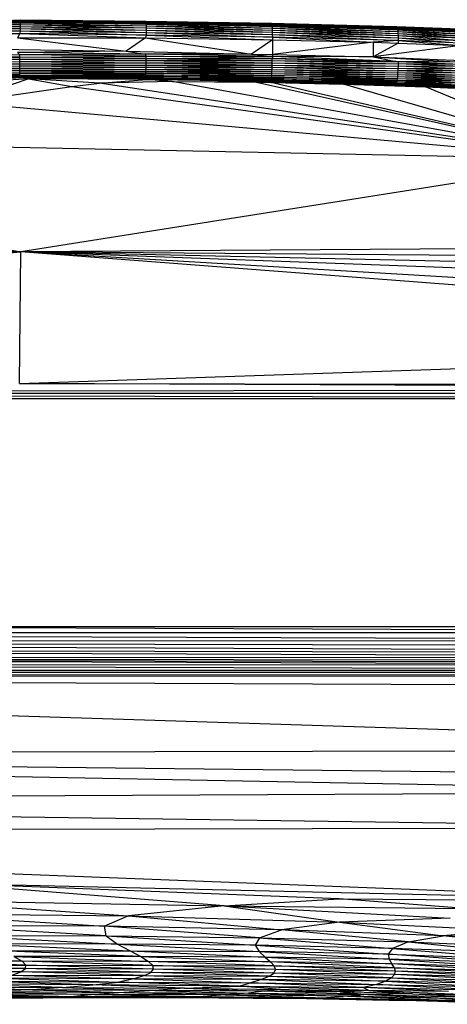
# Paper-space layout '_Posterior' of a CAD drawing. Header units: millimetres. Extents: x -1200 to 50, y -70 to 65.
# Tile 14 of 55: x -916 to -860, y -65 to 65. Entities that reach past the tile are written whole.
import ezdxf

# ---------------------------------------------------------------- set-up
doc = ezdxf.new("R2010")
doc.units = ezdxf.units.MM

psp = doc.layouts.new('_Posterior')

# ---------------------------------------------------------------- linework, layer by layer
at = {"color": 7, "linetype": 'Continuous', "lineweight": 25}
for p, q in [((-922.36, 64.65), (-916.2, 64.85)), ((-917, 64.83), (-916.17, 64.89)), ((-916.17, 64.89), (-916.2, 64.85)), ((-916.2, 64.85), (-916.2, 64.77)), ((-916.2, 64.85), (-899.66, 64.57)), ((-916.2, 64.85), (-899.67, 64.66)), ((-916.17, 64.89), (-899.67, 64.66)), ((-916.17, 64.89), (-899.68, 64.71)), ((-932.39, 63.51), (-916.2, 63.72)), ((-932.39, 63.51), (-916.2, 63.4)), ((-932.36, 63.8), (-916.2, 64.01)), ((-932.36, 63.8), (-916.2, 63.72)), ((-932.33, 64.04), (-916.2, 64.26)), ((-932.33, 64.04), (-916.2, 64.01)), ((-916.2, 64.47), (-932.28, 64.25)), ((-932.28, 64.25), (-916.2, 64.26)), ((-916.2, 64.64), (-932.19, 64.4)), ((-932.19, 64.4), (-916.2, 64.47)), ((-931.99, 64.46), (-916.2, 64.77)), ((-931.99, 64.46), (-916.2, 64.64)), ((-916.2, 64.77), (-916.2, 64.64)), ((-916.2, 64.77), (-899.65, 64.45)), ((-899.66, 64.57), (-916.2, 64.77)), ((-916.2, 64.64), (-916.2, 64.47)), ((-916.2, 64.64), (-899.64, 64.28)), ((-916.2, 64.64), (-899.65, 64.45)), ((-916.2, 64.47), (-916.2, 64.26)), ((-916.2, 64.47), (-899.63, 64.07)), ((-899.64, 64.28), (-916.2, 64.47)), ((-916.2, 64.26), (-916.2, 64.01)), ((-916.2, 64.26), (-899.63, 63.81)), ((-916.2, 64.26), (-899.63, 64.07)), ((-916.2, 64.01), (-916.2, 63.72)), ((-916.2, 64.01), (-899.62, 63.53)), ((-916.2, 64.01), (-899.63, 63.81)), ((-916.2, 63.72), (-916.2, 63.4)), ((-916.2, 63.72), (-899.62, 63.21)), ((-916.2, 63.72), (-899.62, 63.53)), ((-899.68, 64.71), (-899.67, 64.66)), ((-899.68, 64.71), (-883.14, 64.37)), ((-899.68, 64.71), (-883.16, 64.42)), ((-899.67, 64.66), (-899.66, 64.57)), ((-899.67, 64.66), (-883.11, 64.29)), ((-899.67, 64.66), (-883.14, 64.37)), ((-899.66, 64.57), (-899.65, 64.45)), ((-899.66, 64.57), (-883.1, 64.16)), ((-883.11, 64.29), (-899.66, 64.57)), ((-899.65, 64.45), (-899.64, 64.28)), ((-899.65, 64.45), (-883.08, 63.99)), ((-899.65, 64.45), (-883.1, 64.16)), ((-899.64, 64.28), (-899.63, 64.07)), ((-899.64, 64.28), (-883.06, 63.78)), ((-883.08, 63.99), (-899.64, 64.28)), ((-899.63, 64.07), (-899.63, 63.81)), ((-899.63, 64.07), (-883.05, 63.52)), ((-899.63, 64.07), (-883.06, 63.78)), ((-899.63, 63.81), (-899.62, 63.53)), ((-899.63, 63.81), (-883.03, 63.24)), ((-899.63, 63.81), (-883.05, 63.52)), ((-899.62, 63.53), (-899.62, 63.21)), ((-899.62, 63.53), (-883.03, 62.92)), ((-899.62, 63.53), (-883.03, 63.24)), ((-889.6, 64.53), (-883.18, 64.42)), ((-883.18, 64.42), (-883.16, 64.42)), ((-883.18, 64.42), (-866.7, 63.99)), ((-883.18, 64.42), (-866.74, 63.99)), ((-883.16, 64.42), (-883.14, 64.37)), ((-883.16, 64.42), (-866.66, 63.95)), ((-883.16, 64.42), (-866.7, 63.99)), ((-883.14, 64.37), (-883.11, 64.29)), ((-883.14, 64.37), (-866.63, 63.86)), ((-866.66, 63.95), (-883.14, 64.37)), ((-883.11, 64.29), (-883.1, 64.16)), ((-883.11, 64.29), (-866.6, 63.73)), ((-866.63, 63.86), (-883.11, 64.29)), ((-883.1, 64.16), (-883.08, 63.99)), ((-883.1, 64.16), (-866.57, 63.56)), ((-883.1, 64.16), (-866.6, 63.73)), ((-883.08, 63.99), (-883.06, 63.78)), ((-883.08, 63.99), (-866.54, 63.34)), ((-866.57, 63.56), (-883.08, 63.99)), ((-883.06, 63.78), (-883.05, 63.52)), ((-883.06, 63.78), (-866.52, 63.09)), ((-883.06, 63.78), (-866.54, 63.34)), ((-883.05, 63.52), (-883.03, 63.24)), ((-883.05, 63.52), (-866.5, 62.81)), ((-883.05, 63.52), (-866.52, 63.09)), ((-866.74, 63.99), (-866.7, 63.99)), ((-866.7, 63.99), (-866.66, 63.95)), ((-866.7, 63.99), (-858.45, 63.62)), ((-866.7, 63.99), (-858.5, 63.66)), ((-866.66, 63.95), (-866.63, 63.86)), ((-866.66, 63.95), (-858.41, 63.53)), ((-858.45, 63.62), (-866.66, 63.95)), ((-866.63, 63.86), (-866.6, 63.73)), ((-866.63, 63.86), (-858.38, 63.4)), ((-858.41, 63.53), (-866.63, 63.86)), ((-866.6, 63.73), (-866.57, 63.56)), ((-866.6, 63.73), (-858.34, 63.23)), ((-866.6, 63.73), (-858.38, 63.4)), ((-866.57, 63.56), (-866.54, 63.34)), ((-866.57, 63.56), (-858.31, 63.01)), ((-858.34, 63.23), (-866.57, 63.56)), ((-916.21, 63.05), (-932.63, 62.77)), ((-932.43, 63.19), (-916.2, 63.4)), ((-932.43, 63.19), (-916.21, 63.05)), ((-916.21, 63.05), (-916.52, 62.52)), ((-916.52, 62.52), (-902.25, 60.73)), ((-916.52, 62.52), (-899.69, 62.48)), ((-916.2, 63.4), (-916.21, 63.05)), ((-916.21, 63.05), (-899.69, 62.48)), ((-899.61, 62.86), (-916.21, 63.05)), ((-916.2, 63.4), (-899.61, 62.86)), ((-916.2, 63.4), (-899.62, 63.21)), ((-899.69, 62.48), (-902.25, 60.73)), ((-899.61, 62.86), (-899.69, 62.48)), ((-899.69, 62.48), (-885.77, 60.37)), ((-899.69, 62.48), (-883.02, 62.24)), ((-899.62, 63.21), (-899.61, 62.86)), ((-899.62, 63.21), (-883.02, 62.57)), ((-899.62, 63.21), (-883.03, 62.92)), ((-899.61, 62.86), (-883.02, 62.24)), ((-883.02, 62.57), (-899.61, 62.86)), ((-883.02, 62.24), (-885.77, 60.37)), ((-883.03, 63.24), (-883.03, 62.92)), ((-883.03, 63.24), (-866.49, 62.49)), ((-883.03, 63.24), (-866.5, 62.81)), ((-883.03, 62.92), (-883.02, 62.57)), ((-883.03, 62.92), (-866.48, 62.14)), ((-883.03, 62.92), (-866.49, 62.49)), ((-883.02, 62.57), (-883.02, 62.24)), ((-883.02, 62.57), (-869.77, 61.91)), ((-866.48, 62.14), (-883.02, 62.57)), ((-883.02, 62.24), (-883.02, 60.32)), ((-883.02, 62.24), (-869.77, 61.91)), ((-866.54, 63.34), (-866.52, 63.09)), ((-866.54, 63.34), (-858.28, 62.76)), ((-866.54, 63.34), (-858.31, 63.01)), ((-866.52, 63.09), (-866.5, 62.81)), ((-866.52, 63.09), (-858.26, 62.48)), ((-866.52, 63.09), (-858.28, 62.76)), ((-866.5, 62.81), (-866.49, 62.49)), ((-866.5, 62.81), (-858.25, 62.16)), ((-866.5, 62.81), (-858.26, 62.48)), ((-866.49, 62.49), (-866.48, 62.14)), ((-866.49, 62.49), (-858.24, 61.81)), ((-866.49, 62.49), (-858.25, 62.16)), ((-920.05, 61.04), (-902.25, 60.73)), ((-869.77, 61.91), (-883.02, 60.32)), ((-866.48, 62.14), (-869.77, 61.91)), ((-869.77, 61.91), (-869.76, 59.99)), ((-869.77, 61.91), (-866.48, 61.8)), ((-866.48, 61.8), (-869.76, 59.99)), ((-858.23, 61.47), (-869.76, 59.99)), ((-866.48, 62.14), (-866.48, 61.8)), ((-866.48, 62.14), (-858.23, 61.47)), ((-858.24, 61.81), (-866.48, 62.14)), ((-866.48, 61.8), (-858.23, 61.47)), ((-916.22, 60.26), (-932.65, 60.09)), ((-916.22, 60.26), (-932.47, 59.8)), ((-916.21, 59.97), (-932.47, 59.8)), ((-932.44, 59.5), (-916.21, 59.97)), ((-916.21, 59.68), (-932.44, 59.5)), ((-932.43, 59.21), (-916.21, 59.68)), ((-902.25, 60.73), (-916.52, 60.55)), ((-916.22, 60.26), (-916.52, 60.55)), ((-899.69, 60.36), (-916.52, 60.55)), ((-899.69, 60.36), (-916.22, 60.26)), ((-916.21, 59.97), (-916.22, 60.26)), ((-899.61, 60.08), (-916.22, 60.26)), ((-916.21, 59.97), (-899.61, 60.08)), ((-916.21, 59.68), (-916.21, 59.97)), ((-899.62, 59.79), (-916.21, 59.97)), ((-916.21, 59.68), (-899.62, 59.79)), ((-916.21, 59.38), (-916.21, 59.68)), ((-916.21, 59.68), (-899.62, 59.5)), ((-902.25, 60.73), (-899.69, 60.36)), ((-902.25, 60.73), (-885.77, 60.37)), ((-885.77, 60.37), (-899.69, 60.36)), ((-899.61, 60.08), (-899.69, 60.36)), ((-883.02, 60.06), (-899.69, 60.36)), ((-899.62, 59.79), (-899.61, 60.08)), ((-899.62, 59.5), (-899.62, 59.79)), ((-899.62, 59.79), (-883.02, 59.79)), ((-899.62, 59.79), (-883.03, 59.5)), ((-883.02, 59.79), (-899.61, 60.08)), ((-899.61, 60.08), (-883.02, 60.06)), ((-885.77, 60.37), (-883.02, 60.06)), ((-885.77, 60.37), (-883.02, 60.32)), ((-883.03, 59.5), (-883.02, 59.79)), ((-883.02, 60.32), (-883.02, 60.06)), ((-883.02, 60.32), (-869.76, 59.99)), ((-883.02, 60.06), (-883.02, 59.79)), ((-866.73, 59.4), (-883.02, 60.06)), ((-869.76, 59.99), (-883.02, 60.06)), ((-883.02, 59.79), (-866.48, 59.34)), ((-866.73, 59.4), (-883.02, 59.79)), ((-869.76, 59.99), (-866.73, 59.4)), ((-869.76, 59.99), (-853.86, 59.35)), ((-869.76, 59.99), (-858.23, 59.29)), ((-932.43, 59.21), (-916.21, 59.38)), ((-932.42, 58.92), (-916.21, 59.38)), ((-932.42, 58.92), (-916.21, 59.09)), ((-932.4, 58.63), (-916.21, 59.09)), ((-932.4, 58.63), (-916.21, 58.8)), ((-932.38, 58.36), (-916.21, 58.8)), ((-932.38, 58.36), (-916.21, 58.52)), ((-932.35, 58.1), (-916.21, 58.52)), ((-916.21, 59.38), (-899.62, 59.5)), ((-916.21, 59.09), (-916.21, 59.38)), ((-916.21, 59.38), (-899.62, 59.21)), ((-916.21, 59.09), (-899.62, 59.21)), ((-916.21, 58.8), (-916.21, 59.09)), ((-916.21, 59.09), (-899.63, 58.91)), ((-916.21, 58.8), (-899.63, 58.91)), ((-916.21, 58.52), (-916.21, 58.8)), ((-916.21, 58.8), (-899.63, 58.62)), ((-916.21, 58.52), (-899.63, 58.62)), ((-916.21, 58.26), (-916.21, 58.52)), ((-916.21, 58.52), (-899.64, 58.35)), ((-916.21, 58.26), (-899.64, 58.35)), ((-899.65, 58.09), (-899.64, 58.35)), ((-899.64, 58.35), (-899.63, 58.62)), ((-899.64, 58.35), (-883.06, 58.33)), ((-899.64, 58.35), (-883.08, 58.05)), ((-899.63, 58.91), (-899.62, 59.21)), ((-899.63, 58.62), (-899.63, 58.91)), ((-899.63, 58.91), (-883.04, 58.91)), ((-899.63, 58.91), (-883.05, 58.62)), ((-899.63, 58.62), (-883.05, 58.62)), ((-899.63, 58.62), (-883.06, 58.33)), ((-899.62, 59.21), (-899.62, 59.5)), ((-899.62, 59.5), (-883.03, 59.5)), ((-899.62, 59.5), (-883.03, 59.21)), ((-899.62, 59.21), (-883.03, 59.21)), ((-899.62, 59.21), (-883.04, 58.91)), ((-883.08, 58.05), (-883.06, 58.33)), ((-883.06, 58.33), (-883.05, 58.62)), ((-883.06, 58.33), (-866.53, 58.17)), ((-883.06, 58.33), (-866.55, 57.89)), ((-883.05, 58.62), (-883.04, 58.91)), ((-883.05, 58.62), (-866.51, 58.47)), ((-883.05, 58.62), (-866.53, 58.17)), ((-883.04, 58.91), (-883.03, 59.21)), ((-883.04, 58.91), (-866.5, 58.76)), ((-883.04, 58.91), (-866.51, 58.47)), ((-883.03, 59.21), (-883.03, 59.5)), ((-883.03, 59.5), (-866.49, 59.06)), ((-883.03, 59.5), (-866.48, 59.34)), ((-883.03, 59.21), (-866.49, 59.06)), ((-883.03, 59.21), (-866.5, 58.76)), ((-866.73, 59.4), (-866.48, 59.34)), ((-858.23, 59.29), (-866.73, 59.4)), ((-866.51, 58.47), (-866.53, 58.17)), ((-866.5, 58.76), (-866.51, 58.47)), ((-858.26, 58.44), (-866.51, 58.47)), ((-858.27, 58.14), (-866.51, 58.47)), ((-866.49, 59.06), (-866.5, 58.76)), ((-858.25, 58.73), (-866.5, 58.76)), ((-858.26, 58.44), (-866.5, 58.76)), ((-866.48, 59.34), (-866.49, 59.06)), ((-858.24, 59.01), (-866.49, 59.06)), ((-858.25, 58.73), (-866.49, 59.06)), ((-858.23, 59.29), (-866.48, 59.34)), ((-858.24, 59.01), (-866.48, 59.34)), ((-935.73, 55.77), (-916.13, 57.29)), ((-915.05, 57.1), (-935.73, 55.77)), ((-933.27, 56.8), (-916.2, 57.44)), ((-916.13, 57.29), (-933.27, 56.8)), ((-932.42, 57.2), (-916.21, 57.6)), ((-916.2, 57.44), (-932.42, 57.2)), ((-932.35, 58.1), (-916.21, 58.26)), ((-932.33, 57.86), (-916.21, 58.26)), ((-932.33, 57.86), (-916.21, 58.02)), ((-932.3, 57.64), (-916.21, 58.02)), ((-932.3, 57.64), (-916.21, 57.8)), ((-932.29, 57.43), (-916.21, 57.8)), ((-916.21, 57.6), (-932.29, 57.43)), ((-915.05, 57.1), (-924.05, 54.02)), ((-916.21, 58.02), (-916.21, 58.26)), ((-916.21, 58.26), (-899.65, 58.09)), ((-916.21, 58.02), (-899.65, 58.09)), ((-916.21, 57.8), (-916.21, 58.02)), ((-916.21, 58.02), (-899.66, 57.85)), ((-916.21, 57.8), (-899.66, 57.85)), ((-916.21, 57.6), (-916.21, 57.8)), ((-899.66, 57.63), (-916.21, 57.8)), ((-916.21, 57.6), (-899.66, 57.63)), ((-916.2, 57.44), (-916.21, 57.6)), ((-899.67, 57.44), (-916.21, 57.6)), ((-916.2, 57.44), (-899.67, 57.44)), ((-916.13, 57.29), (-916.2, 57.44)), ((-899.68, 57.27), (-916.2, 57.44)), ((-916.13, 57.29), (-899.68, 57.27)), ((-915.05, 57.1), (-916.13, 57.29)), ((-899.68, 57.13), (-916.13, 57.29)), ((-915.05, 57.1), (-899.68, 57.13)), ((-915.05, 57.1), (-909.41, 56.08)), ((-899.51, 57.01), (-915.05, 57.1)), ((-905.77, 56.52), (-915.05, 57.1)), ((-905.77, 56.52), (-899.51, 57.01)), ((-899.68, 57.27), (-899.67, 57.44)), ((-899.68, 57.13), (-899.68, 57.27)), ((-899.68, 57.27), (-883.15, 57.14)), ((-883.17, 56.98), (-899.68, 57.27)), ((-899.51, 57.01), (-899.68, 57.13)), ((-899.68, 57.13), (-883.17, 56.98)), ((-883.18, 56.84), (-899.68, 57.13)), ((-899.67, 57.44), (-899.66, 57.63)), ((-899.67, 57.44), (-883.13, 57.33)), ((-883.15, 57.14), (-899.67, 57.44)), ((-899.66, 57.85), (-899.65, 58.09)), ((-899.66, 57.63), (-899.66, 57.85)), ((-899.66, 57.85), (-883.09, 57.79)), ((-883.11, 57.55), (-899.66, 57.85)), ((-899.66, 57.63), (-883.11, 57.55)), ((-883.13, 57.33), (-899.66, 57.63)), ((-899.65, 58.09), (-883.08, 58.05)), ((-899.65, 58.09), (-883.09, 57.79)), ((-899.51, 57.01), (-883.18, 56.84)), ((-896.18, 56.74), (-899.51, 57.01)), ((-883.2, 56.73), (-899.51, 57.01)), ((-883.17, 56.98), (-883.15, 57.14)), ((-883.15, 57.14), (-883.13, 57.33)), ((-883.15, 57.14), (-866.65, 56.89)), ((-866.68, 56.69), (-883.15, 57.14)), ((-883.13, 57.33), (-883.11, 57.55)), ((-883.13, 57.33), (-866.62, 57.11)), ((-866.65, 56.89), (-883.13, 57.33)), ((-883.11, 57.55), (-883.09, 57.79)), ((-883.11, 57.55), (-866.59, 57.35)), ((-866.62, 57.11), (-883.11, 57.55)), ((-883.09, 57.79), (-883.08, 58.05)), ((-883.09, 57.79), (-866.57, 57.61)), ((-883.09, 57.79), (-866.59, 57.35)), ((-883.08, 58.05), (-866.55, 57.89)), ((-883.08, 58.05), (-866.57, 57.61)), ((-866.62, 57.11), (-866.65, 56.89)), ((-866.59, 57.35), (-866.62, 57.11)), ((-858.37, 57.02), (-866.62, 57.11)), ((-858.4, 56.78), (-866.62, 57.11)), ((-866.57, 57.61), (-866.59, 57.35)), ((-858.34, 57.28), (-866.59, 57.35)), ((-858.37, 57.02), (-866.59, 57.35)), ((-866.55, 57.89), (-866.57, 57.61)), ((-858.32, 57.56), (-866.57, 57.61)), ((-858.34, 57.28), (-866.57, 57.61)), ((-866.53, 58.17), (-866.55, 57.89)), ((-858.29, 57.85), (-866.55, 57.89)), ((-858.32, 57.56), (-866.55, 57.89)), ((-858.27, 58.14), (-866.53, 58.17)), ((-858.29, 57.85), (-866.53, 58.17)), ((-924.05, 54.02), (-909.41, 56.08)), ((-909.41, 56.08), (-905.77, 56.52)), ((-909.41, 56.08), (-839.54, 46.46)), ((-896.18, 56.74), (-905.77, 56.52)), ((-839.54, 46.46), (-905.77, 56.52)), ((-896.18, 56.74), (-883.2, 56.73)), ((-896.18, 56.74), (-885.12, 56.67)), ((-839.54, 46.46), (-896.18, 56.74)), ((-883.2, 56.73), (-885.12, 56.67)), ((-885.12, 56.67), (-883.22, 56.64)), ((-885.12, 56.67), (-839.54, 46.46)), ((-883.22, 56.64), (-883.2, 56.73)), ((-883.22, 56.64), (-873.65, 56.41)), ((-839.54, 46.46), (-883.22, 56.64)), ((-883.2, 56.73), (-883.18, 56.84)), ((-883.2, 56.73), (-866.74, 56.39)), ((-883.2, 56.73), (-866.77, 56.28)), ((-873.65, 56.41), (-883.2, 56.73)), ((-883.18, 56.84), (-883.17, 56.98)), ((-883.18, 56.84), (-866.71, 56.53)), ((-866.74, 56.39), (-883.18, 56.84)), ((-883.17, 56.98), (-866.68, 56.69)), ((-866.71, 56.53), (-883.17, 56.98)), ((-873.65, 56.41), (-866.77, 56.28)), ((-839.54, 46.46), (-873.65, 56.41)), ((-873.65, 56.41), (-862.91, 56.05)), ((-866.74, 56.39), (-866.77, 56.28)), ((-866.77, 56.28), (-862.91, 56.05)), ((-858.55, 56.07), (-866.77, 56.28)), ((-858.58, 55.96), (-866.77, 56.28)), ((-866.71, 56.53), (-866.74, 56.39)), ((-858.51, 56.2), (-866.74, 56.39)), ((-858.55, 56.07), (-866.74, 56.39)), ((-866.68, 56.69), (-866.71, 56.53)), ((-858.47, 56.37), (-866.71, 56.53)), ((-858.51, 56.2), (-866.71, 56.53)), ((-866.65, 56.89), (-866.68, 56.69)), ((-858.44, 56.56), (-866.68, 56.69)), ((-858.47, 56.37), (-866.68, 56.69)), ((-858.4, 56.78), (-866.65, 56.89)), ((-858.44, 56.56), (-866.65, 56.89)), ((-839.54, 46.46), (-862.91, 56.05)), ((-858.58, 55.96), (-862.91, 56.05)), ((-862.91, 56.05), (-853.37, 55.63)), ((-924.05, 54.02), (-839.54, 46.46)), ((-839.54, 46.46), (-994.69, 49.7)), ((-994.69, 49.7), (-916.08, 34.32)), ((-839.54, 46.46), (-916.08, 34.32)), ((-916.08, 34.32), (-1002.1, 41.7)), ((-1026.09, 38.38), (-916.08, 34.32)), ((-760.65, 35.39), (-916.08, 34.32)), ((-1026.2, 34.44), (-916.08, 34.32)), ((-982.28, 29.47), (-916.08, 34.32)), ((-916.28, 17.01), (-916.08, 34.32)), ((-759.89, 33.12), (-916.08, 34.32)), ((-759.67, 28.6), (-916.08, 34.32)), ((-759.65, 25.13), (-916.08, 34.32)), ((-759.68, 30.87), (-916.08, 34.32)), ((-759.23, 22.36), (-916.08, 34.32)), ((-916.28, 17.01), (-759.23, 22.36)), ((-916.28, 17.01), (-759.03, 16.75)), ((-759.02, 16.29), (-916.28, 17.01)), ((-759.02, 16.29), (-1071.36, 15.7)), ((-1071.36, 15.7), (-759.02, 15.77)), ((-759.02, 15.73), (-1071.36, 15.7)), ((-769.01, 15), (-1071.36, 15.7)), ((-766.73, 15), (-1062.73, 15)), ((-766.73, -15), (-1062.73, -15)), ((-944.93, -15), (-759.37, -15.76)), ((-1073.51, -15.76), (-759.36, -16.8)), ((-1073.51, -15.76), (-759.37, -15.76)), ((-759.36, -16.8), (-1073.49, -16.97)), ((-759.33, -18.47), (-1073.49, -16.97)), ((-759.35, -17.6), (-1073.49, -16.97)), ((-759.31, -19.08), (-1073.47, -17.99)), ((-759.33, -18.47), (-1073.47, -17.99)), ((-759.29, -20.16), (-1073.47, -19.09)), ((-1073.47, -19.09), (-759.29, -19.77)), ((-759.29, -19.52), (-1073.47, -19.09)), ((-1073.46, -19.02), (-759.29, -19.52)), ((-759.31, -19.08), (-1073.46, -19.02)), ((-759.31, -20.8), (-1073.47, -19.81)), ((-759.29, -20.16), (-1073.47, -19.81)), ((-759.32, -20.92), (-1073.47, -20.63)), ((-759.31, -20.8), (-1073.47, -20.63)), ((-759.32, -20.92), (-1073.48, -21.18)), ((-759.42, -21.43), (-1073.48, -21.18)), ((-759.42, -21.43), (-1073.48, -21.68)), ((-779.12, -31.17), (-1073.48, -21.68)), ((-1073.48, -21.68), (-759.68, -22.97)), ((-779.12, -31.17), (-1069.64, -31.84)), ((-810.99, -36.75), (-1069.64, -31.84)), ((-805.41, -34.66), (-1069.64, -31.84)), ((-1062.55, -37.85), (-810.99, -36.75)), ((-1062.55, -37.85), (-816.02, -41.44)), ((-1064.48, -41.84), (-816.02, -41.44)), ((-1064.48, -41.84), (-823.24, -51.12)), ((-889.36, -51.71), (-927.69, -48.69)), ((-874.26, -50.81), (-927.69, -48.69)), ((-927.69, -48.69), (-823.24, -51.12)), ((-931.59, -50.96), (-889.36, -51.71)), ((-931.59, -50.96), (-901.93, -53.04)), ((-889.36, -51.71), (-901.93, -53.04)), ((-889.36, -51.71), (-874.26, -50.81)), ((-889.36, -51.71), (-874.21, -53.88)), ((-889.36, -51.71), (-859.63, -53.33)), ((-889.36, -51.71), (-857.68, -52.06)), ((-857.68, -52.06), (-874.26, -50.81)), ((-874.26, -50.81), (-823.24, -51.12)), ((-930.83, -52.75), (-905.11, -54.41)), ((-930.83, -52.75), (-901.93, -53.04)), ((-901.93, -53.04), (-905.11, -54.41)), ((-901.93, -53.04), (-881.81, -54.86)), ((-901.93, -53.04), (-874.21, -53.88)), ((-904.86, -55.66), (-928.02, -54.29)), ((-905.11, -54.41), (-928.02, -54.29)), ((-884.73, -55.91), (-905.11, -54.41)), ((-881.81, -54.86), (-905.11, -54.41)), ((-904.86, -55.66), (-905.11, -54.41)), ((-874.21, -53.88), (-881.81, -54.86)), ((-859.63, -53.33), (-874.21, -53.88)), ((-874.21, -53.88), (-860.55, -55.65)), ((-874.21, -53.88), (-852.56, -54.92)), ((-924.52, -55.62), (-903.4, -56.75)), ((-924.52, -55.62), (-904.86, -55.66)), ((-904.86, -55.66), (-885.27, -56.88)), ((-904.86, -55.66), (-884.73, -55.91)), ((-904.86, -55.66), (-903.4, -56.75)), ((-884.73, -55.91), (-881.81, -54.86)), ((-865.14, -56.47), (-881.81, -54.86)), ((-860.55, -55.65), (-881.81, -54.86)), ((-865.14, -56.47), (-860.55, -55.65)), ((-852.56, -54.92), (-860.55, -55.65)), ((-847.43, -57.21), (-860.55, -55.65)), ((-843.02, -56.41), (-860.55, -55.65)), ((-921.33, -56.73), (-901.74, -57.65)), ((-903.4, -56.75), (-921.33, -56.73)), ((-903.4, -56.75), (-901.74, -57.65)), ((-903.4, -56.75), (-884.78, -57.74)), ((-885.27, -56.88), (-903.4, -56.75)), ((-884.73, -55.91), (-885.27, -56.88)), ((-885.27, -56.88), (-884.78, -57.74)), ((-885.27, -56.88), (-867.79, -58.07)), ((-867.21, -57.31), (-885.27, -56.88)), ((-884.73, -55.91), (-867.21, -57.31)), ((-884.73, -55.91), (-865.14, -56.47)), ((-865.14, -56.47), (-867.21, -57.31)), ((-865.14, -56.47), (-850.02, -57.97)), ((-865.14, -56.47), (-847.43, -57.21)), ((-900.33, -58.4), (-918.82, -57.64)), ((-918.82, -57.64), (-901.74, -57.65)), ((-901.74, -57.65), (-883.99, -58.47)), ((-901.74, -57.65), (-884.78, -57.74)), ((-901.74, -57.65), (-900.33, -58.4)), ((-884.78, -57.74), (-867.66, -58.75)), ((-867.79, -58.07), (-884.78, -57.74)), ((-884.78, -57.74), (-883.99, -58.47)), ((-867.21, -57.31), (-867.79, -58.07)), ((-851.59, -59.28), (-867.79, -58.07)), ((-867.79, -58.07), (-851.22, -58.66)), ((-867.79, -58.07), (-867.66, -58.75)), ((-867.21, -57.31), (-851.22, -58.66)), ((-850.02, -57.97), (-867.21, -57.31)), ((-934.33, -58.33), (-915.93, -58.99)), ((-915.43, -59.52), (-933.24, -58.93)), ((-915.93, -58.99), (-933.24, -58.93)), ((-915.48, -59.98), (-932.85, -59.44)), ((-932.85, -59.44), (-915.43, -59.52)), ((-917.04, -58.38), (-915.93, -58.99)), ((-917.04, -58.38), (-899.31, -59.02)), ((-900.33, -58.4), (-917.04, -58.38)), ((-915.43, -59.52), (-915.93, -58.99)), ((-898.75, -59.56), (-915.93, -58.99)), ((-899.31, -59.02), (-915.93, -58.99)), ((-915.48, -59.98), (-915.43, -59.52)), ((-898.64, -60.03), (-915.43, -59.52)), ((-915.43, -59.52), (-898.75, -59.56)), ((-900.33, -58.4), (-899.31, -59.02)), ((-900.33, -58.4), (-883.26, -59.09)), ((-883.99, -58.47), (-900.33, -58.4)), ((-898.75, -59.56), (-899.31, -59.02)), ((-882.77, -59.63), (-899.31, -59.02)), ((-883.26, -59.09), (-899.31, -59.02)), ((-882.61, -60.11), (-898.75, -59.56)), ((-898.75, -59.56), (-882.77, -59.63)), ((-898.64, -60.03), (-898.75, -59.56)), ((-867.66, -58.75), (-883.99, -58.47)), ((-883.99, -58.47), (-867.3, -59.34)), ((-883.99, -58.47), (-883.26, -59.09)), ((-882.77, -59.63), (-883.26, -59.09)), ((-866.98, -59.86), (-883.26, -59.09)), ((-867.3, -59.34), (-883.26, -59.09)), ((-851.59, -59.28), (-867.66, -58.75)), ((-867.66, -58.75), (-851.58, -59.82)), ((-867.66, -58.75), (-867.3, -59.34)), ((-866.98, -59.86), (-867.3, -59.34)), ((-851.47, -60.3), (-867.3, -59.34)), ((-851.58, -59.82), (-867.3, -59.34)), ((-916.08, -60.4), (-933.89, -60.31)), ((-916.08, -60.4), (-933.08, -59.89)), ((-915.48, -59.98), (-933.08, -59.89)), ((-917.24, -60.82), (-916.08, -60.4)), ((-917.24, -60.82), (-899.83, -60.9)), ((-917.24, -60.82), (-901.2, -61.32)), ((-916.08, -60.4), (-915.48, -59.98)), ((-899.83, -60.9), (-916.08, -60.4)), ((-899, -60.47), (-916.08, -60.4)), ((-899, -60.47), (-915.48, -59.98)), ((-898.64, -60.03), (-915.48, -59.98)), ((-899.83, -60.9), (-899, -60.47)), ((-899, -60.47), (-898.64, -60.03)), ((-883.41, -60.99), (-899, -60.47)), ((-882.82, -60.56), (-899, -60.47)), ((-882.82, -60.56), (-898.64, -60.03)), ((-882.61, -60.11), (-898.64, -60.03)), ((-883.41, -60.99), (-882.82, -60.56)), ((-882.82, -60.56), (-882.61, -60.11)), ((-867.37, -61.2), (-882.82, -60.56)), ((-866.96, -60.77), (-882.82, -60.56)), ((-866.85, -60.33), (-882.77, -59.63)), ((-882.77, -59.63), (-866.98, -59.86)), ((-882.61, -60.11), (-882.77, -59.63)), ((-866.96, -60.77), (-882.61, -60.11)), ((-866.85, -60.33), (-882.61, -60.11)), ((-867.37, -61.2), (-866.96, -60.77)), ((-851.41, -60.74), (-866.98, -59.86)), ((-866.98, -59.86), (-851.47, -60.3)), ((-866.85, -60.33), (-866.98, -59.86)), ((-866.96, -60.77), (-866.85, -60.33)), ((-851.77, -61.57), (-866.96, -60.77)), ((-851.5, -61.16), (-866.96, -60.77)), ((-851.5, -61.16), (-866.85, -60.33)), ((-851.41, -60.74), (-866.85, -60.33)), ((-906.62, -62.13), (-924.57, -62)), ((-910.6, -62.46), (-924.57, -62)), ((-921.59, -61.62), (-903.2, -61.74)), ((-906.62, -62.13), (-921.59, -61.62)), ((-919.04, -61.22), (-903.2, -61.74)), ((-901.2, -61.32), (-919.04, -61.22)), ((-910.6, -62.46), (-906.62, -62.13)), ((-906.62, -62.13), (-903.2, -61.74)), ((-894.6, -62.56), (-906.62, -62.13)), ((-887.45, -62.29), (-906.62, -62.13)), ((-901.2, -61.32), (-903.2, -61.74)), ((-903.2, -61.74), (-885.91, -61.83)), ((-887.45, -62.29), (-903.2, -61.74)), ((-899.83, -60.9), (-901.2, -61.32)), ((-901.2, -61.32), (-885.91, -61.83)), ((-884.45, -61.41), (-901.2, -61.32)), ((-899.83, -60.9), (-884.45, -61.41)), ((-899.83, -60.9), (-883.41, -60.99)), ((-887.45, -62.29), (-885.91, -61.83)), ((-884.45, -61.41), (-885.91, -61.83)), ((-885.91, -61.83), (-869.32, -62.05)), ((-871.03, -62.44), (-885.91, -61.83)), ((-883.41, -60.99), (-884.45, -61.41)), ((-884.45, -61.41), (-869.32, -62.05)), ((-868.12, -61.62), (-884.45, -61.41)), ((-883.41, -60.99), (-868.12, -61.62)), ((-883.41, -60.99), (-867.37, -61.2)), ((-869.32, -62.05), (-871.03, -62.44)), ((-868.12, -61.62), (-869.32, -62.05)), ((-869.32, -62.05), (-853, -62.44)), ((-854.43, -62.88), (-869.32, -62.05)), ((-867.37, -61.2), (-868.12, -61.62)), ((-868.12, -61.62), (-853, -62.44)), ((-852.26, -62), (-868.12, -61.62)), ((-867.37, -61.2), (-851.77, -61.57)), ((-867.37, -61.2), (-852.26, -62)), ((-914.56, -62.75), (-928.09, -62.61)), ((-926.38, -62.35), (-910.6, -62.46)), ((-926.38, -62.35), (-914.56, -62.75)), ((-906.41, -63.39), (-924.81, -63.29)), ((-924.81, -63.29), (-909.13, -63.63)), ((-914.56, -62.75), (-922.3, -62.97)), ((-922.3, -62.97), (-902.56, -63.13)), ((-922.3, -62.97), (-906.41, -63.39)), ((-910.6, -62.46), (-914.56, -62.75)), ((-898.48, -62.85), (-914.56, -62.75)), ((-914.56, -62.75), (-902.56, -63.13)), ((-910.6, -62.46), (-894.6, -62.56)), ((-910.6, -62.46), (-898.48, -62.85)), ((-906.41, -63.39), (-909.13, -63.63)), ((-902.56, -63.13), (-906.41, -63.39)), ((-889.22, -63.44), (-906.41, -63.39)), ((-906.41, -63.39), (-892.12, -63.64)), ((-898.48, -62.85), (-902.56, -63.13)), ((-902.56, -63.13), (-886.17, -63.2)), ((-902.56, -63.13), (-889.22, -63.44)), ((-894.6, -62.56), (-898.48, -62.85)), ((-884.12, -62.94), (-898.48, -62.85)), ((-898.48, -62.85), (-886.17, -63.2)), ((-894.6, -62.56), (-887.45, -62.29)), ((-894.6, -62.56), (-881.94, -62.73)), ((-894.6, -62.56), (-884.12, -62.94)), ((-889.22, -63.44), (-892.12, -63.64)), ((-886.17, -63.2), (-889.22, -63.44)), ((-873.13, -63.62), (-889.22, -63.44)), ((-889.22, -63.44), (-875.9, -63.8)), ((-870.32, -62.86), (-887.45, -62.29)), ((-887.45, -62.29), (-871.03, -62.44)), ((-881.94, -62.73), (-887.45, -62.29)), ((-884.12, -62.94), (-886.17, -63.2)), ((-886.17, -63.2), (-870.48, -63.37)), ((-886.17, -63.2), (-873.13, -63.62)), ((-881.94, -62.73), (-884.12, -62.94)), ((-874.12, -63.04), (-884.12, -62.94)), ((-870.48, -63.37), (-884.12, -62.94)), ((-881.94, -62.73), (-870.32, -62.86)), ((-874.12, -63.04), (-881.94, -62.73)), ((-870.32, -62.86), (-874.12, -63.04)), ((-864.62, -63.28), (-874.12, -63.04)), ((-874.12, -63.04), (-870.48, -63.37)), ((-870.48, -63.37), (-873.13, -63.62)), ((-854.43, -62.88), (-871.03, -62.44)), ((-859.85, -62.99), (-871.03, -62.44)), ((-871.03, -62.44), (-870.32, -62.86)), ((-864.62, -63.28), (-870.48, -63.37)), ((-870.48, -63.37), (-854.74, -63.79)), ((-870.48, -63.37), (-857.55, -63.98)), ((-870.32, -62.86), (-854.51, -63.47)), ((-859.85, -62.99), (-870.32, -62.86)), ((-870.32, -62.86), (-864.62, -63.28)), ((-864.62, -63.28), (-854.51, -63.47)), ((-864.62, -63.28), (-854.74, -63.79)), ((-913.2, -63.86), (-930.3, -63.8)), ((-911.34, -63.79), (-928.85, -63.71)), ((-928.85, -63.71), (-913.2, -63.86)), ((-927.06, -63.53), (-909.13, -63.63)), ((-927.06, -63.53), (-911.34, -63.79)), ((-911.34, -63.79), (-913.2, -63.86)), ((-896.81, -63.83), (-913.2, -63.86)), ((-911.34, -63.79), (-909.13, -63.63)), ((-894.62, -63.78), (-911.34, -63.79)), ((-911.34, -63.79), (-896.81, -63.83)), ((-909.13, -63.63), (-892.12, -63.64)), ((-909.13, -63.63), (-894.62, -63.78)), ((-894.62, -63.78), (-896.81, -63.83)), ((-881.01, -63.9), (-896.81, -63.83)), ((-894.62, -63.78), (-892.12, -63.64)), ((-878.55, -63.9), (-894.62, -63.78)), ((-894.62, -63.78), (-881.01, -63.9)), ((-892.12, -63.64), (-875.9, -63.8)), ((-892.12, -63.64), (-878.55, -63.9)), ((-878.55, -63.9), (-881.01, -63.9)), ((-865.53, -64.17), (-881.01, -63.9)), ((-878.55, -63.9), (-875.9, -63.8)), ((-862.93, -64.19), (-878.55, -63.9)), ((-878.55, -63.9), (-865.53, -64.17)), ((-873.13, -63.62), (-875.9, -63.8)), ((-875.9, -63.8), (-860.27, -64.13)), ((-875.9, -63.8), (-862.93, -64.19)), ((-857.55, -63.98), (-873.13, -63.62)), ((-873.13, -63.62), (-860.27, -64.13)), ((-862.93, -64.19), (-865.53, -64.17)), ((-850.45, -64.67), (-865.53, -64.17)), ((-862.93, -64.19), (-860.27, -64.13)), ((-847.89, -64.66), (-862.93, -64.19)), ((-862.93, -64.19), (-850.45, -64.67)), ((-857.55, -63.98), (-860.27, -64.13)), ((-860.27, -64.13), (-845.31, -64.54)), ((-860.27, -64.13), (-847.89, -64.66))]:
    psp.add_line(p, q, dxfattribs=at)

doc.saveas('drawing.dxf')
